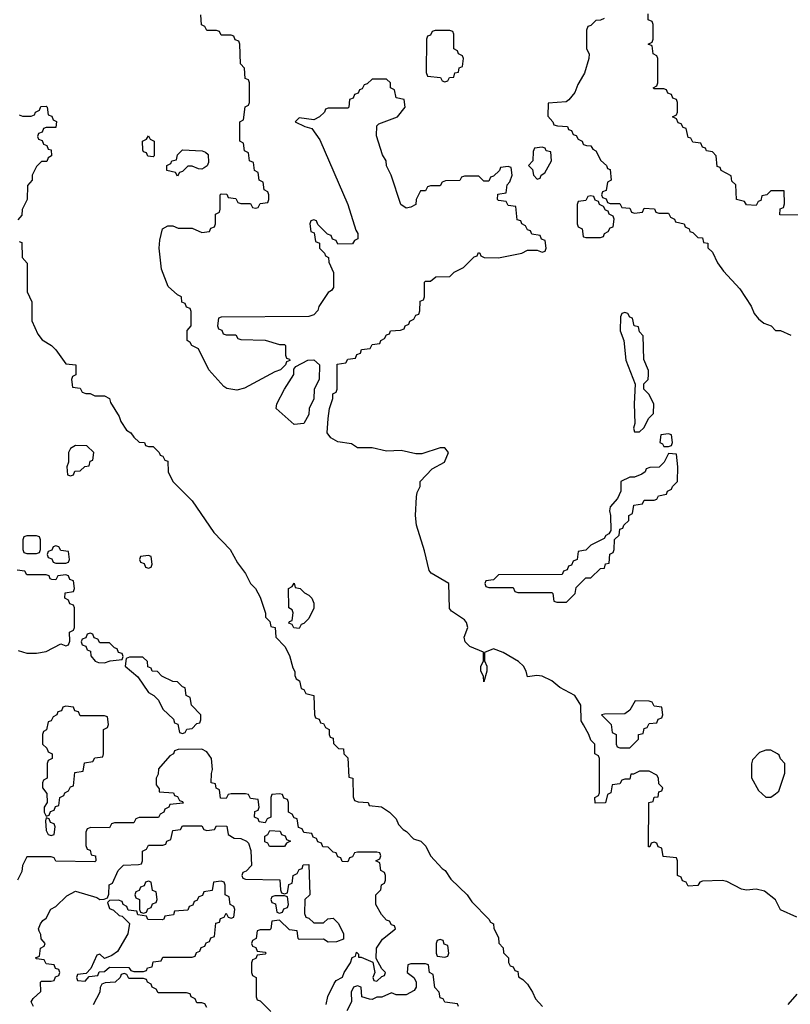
# Model space of a CAD drawing. Header units: inches. Extents: x 2112843 to 2323771, y 35243 to 209174.
# Tile 44 of 83: x 2307681 to 2310851, y 42819 to 46870. Entities that reach past the tile are written whole.
import ezdxf

# ---------------------------------------------------------------- set-up
doc = ezdxf.new("R2010")
doc.units = ezdxf.units.IN
doc.header["$MEASUREMENT"] = 0
doc.layers.add('C3004', color=7, linetype='Continuous')
doc.layers.add('C3014', color=7, linetype='Continuous')

msp = doc.modelspace()

# ---------------------------------------------------------------- linework, layer by layer
at = {"layer": 'C3004', "color": 6}
for points in [[(2310000, 43968.5), (2309990, 43986), (2309989.5, 44050), (2309963.7, 44090), (2309902.3, 44122.3), (2309869, 44150), (2309830, 44169.3), (2309807.3, 44172.7), (2309770, 44166), (2309764, 44190), (2309752.7, 44210), (2309732.7, 44230), (2309670, 44266.3), (2309630, 44281.2), (2309592.7, 44267.3), (2309592.7, 44232.7), (2309602, 44210), (2309602, 44190), (2309590, 44146), (2309588.7, 44168.7), (2309578, 44190), (2309578, 44210), (2309588.8, 44231.2), (2309588.4, 44268.4), (2309532, 44292), (2309513.2, 44310), (2309509.2, 44330), (2309523.7, 44370), (2309518, 44390), (2309510, 44401.2), (2309456.4, 44436.4), (2309448.4, 44448.4), (2309446, 44550), (2309372.7, 44592.7), (2309364.5, 44604.5), (2309345.6, 44685.6), (2309312.8, 44790), (2309309.3, 44830.7), (2309313.2, 44906.8), (2309315.3, 44924.7), (2309328, 44950), (2309328, 44970), (2309377.2, 45022.8), (2309428.7, 45050), (2309444, 45090), (2309430, 45108.7), (2309410, 45109.2), (2309335.3, 45084.7), (2309310, 45084), (2309250, 45097.6), (2309190, 45095.1), (2309130, 45109.2), (2309070, 45109.3), (2309045.2, 45125.2), (2308990, 45132.7), (2308961.2, 45150), (2308946, 45170), (2308949, 45230), (2308955.3, 45270), (2308968.4, 45311.6), (2308968.8, 45331.2), (2308982, 45338), (2308986, 45350), (2308987.3, 45452.7), (2309022, 45458), (2309030, 45474), (2309062, 45478), (2309067.3, 45492.7), (2309082, 45498), (2309087.3, 45512.7), (2309122, 45518), (2309130, 45534), (2309162, 45538), (2309166, 45550), (2309182, 45558), (2309190, 45574), (2309202, 45578), (2309206, 45590), (2309247.3, 45592.7), (2309262, 45598), (2309266, 45610), (2309282, 45618), (2309286, 45630), (2309302, 45638), (2309310, 45654), (2309322, 45658), (2309327.3, 45672.7), (2309328.4, 45711.6), (2309342, 45718), (2309346, 45730), (2309346, 45790), (2309350, 45794), (2309370, 45794), (2309392.7, 45812.7), (2309450, 45814), (2309468.4, 45831.6), (2309506, 45850), (2309550, 45894), (2309562, 45898), (2309568, 45912), (2309574, 45910), (2309578, 45898), (2309592, 45892), (2309650, 45891), (2309746, 45910), (2309770, 45922), (2309810, 45922), (2309830, 45914), (2309842, 45918), (2309846, 45930), (2309842, 45962), (2309827.3, 45967.3), (2309822, 45982), (2309787.3, 45987.3), (2309782, 46002), (2309770, 46006), (2309762, 46022), (2309746, 46030), (2309742, 46042), (2309727.3, 46047.3), (2309722, 46102), (2309690, 46106), (2309682, 46122), (2309650, 46126), (2309646, 46130), (2309647.3, 46152.7), (2309682, 46158), (2309686, 46190), (2309696.4, 46203.6), (2309706, 46230), (2309702, 46262), (2309690, 46266), (2309658, 46262), (2309654, 46250), (2309630, 46226), (2309618, 46222), (2309610, 46206), (2309590, 46206), (2309570, 46226), (2309510, 46226), (2309498, 46222), (2309491.6, 46208.4), (2309432.7, 46207.3), (2309418, 46202), (2309410, 46186), (2309370, 46186), (2309358, 46182), (2309350, 46166), (2309330, 46166), (2309312, 46130), (2309310.7, 46109.3), (2309290, 46099), (2309270, 46095.3), (2309248, 46110), (2309208.7, 46230), (2309189, 46269), (2309188, 46290), (2309173.6, 46313.6), (2309148.4, 46391.6), (2309150, 46434), (2309158, 46442), (2309235.3, 46470), (2309266, 46510), (2309262, 46542), (2309228.8, 46548.8), (2309222, 46582), (2309206, 46590), (2309206, 46610), (2309190, 46626), (2309130, 46626), (2309110, 46606), (2309098, 46602), (2309090, 46586), (2309078, 46582), (2309072.7, 46567.3), (2309058, 46562), (2309052.7, 46547.3), (2309038, 46542), (2309034, 46510), (2309030, 46506), (2308950, 46506), (2308938, 46502), (2308934, 46490), (2308914, 46470), (2308890, 46458), (2308830, 46466), (2308814, 46450), (2308854, 46430), (2308882, 46422), (2308915.8, 46375.8), (2309031, 46110), (2309063.6, 46003.6), (2309071.3, 45990), (2309071.2, 45968.8), (2309058, 45962), (2309050, 45948), (2308990, 45946), (2308982, 45962), (2308967.3, 45967.3), (2308962, 45982), (2308947.3, 45987.3), (2308907.3, 46027.3), (2308902, 46042), (2308890, 46046), (2308878, 46042), (2308874, 46030), (2308878, 45998), (2308892.7, 45992.7), (2308898, 45958), (2308914, 45950), (2308914, 45930), (2308934, 45910), (2308938, 45898), (2308951.6, 45891.6), (2308952.7, 45872.7), (2308972, 45830), (2308971.6, 45768.4), (2308963.6, 45756.4), (2308950, 45748), (2308911, 45690), (2308906.8, 45673.2), (2308890, 45655.3), (2308870, 45648.7), (2308510, 45646), (2308498, 45642), (2308494, 45610), (2308498, 45598), (2308512.7, 45592.7), (2308518, 45578), (2308530, 45574), (2308570, 45574), (2308578, 45558), (2308590, 45554), (2308690, 45552), (2308750, 45534), (2308770, 45534), (2308774, 45530), (2308774, 45490), (2308778, 45478), (2308790, 45474), (2308792, 45468), (2308778, 45462), (2308774, 45450), (2308754, 45430), (2308730, 45422), (2308605.2, 45354.8), (2308573.4, 45346.6), (2308533.1, 45353.1), (2308520.4, 45360.4), (2308458.7, 45430), (2308416.6, 45516.6), (2308389.2, 45530), (2308382, 45542), (2308369.2, 45550), (2308369, 45591), (2308386, 45610), (2308386, 45670), (2308382, 45682), (2308367.3, 45687.3), (2308362, 45702), (2308347.3, 45707.3), (2308346, 45730), (2308330, 45738), (2308292, 45772), (2308264, 45844), (2308254, 45930), (2308256.5, 45963.5), (2308268.7, 46010), (2308290, 46022), (2308310, 46022), (2308332.7, 46012.7), (2308390, 46012), (2308430, 45994), (2308462, 45998), (2308467.3, 46012.7), (2308482, 46018), (2308486, 46030), (2308486, 46070), (2308502, 46078), (2308506, 46090), (2308506, 46150), (2308510, 46154), (2308532.7, 46152.7), (2308538, 46138), (2308570, 46134), (2308578, 46118), (2308590, 46114), (2308630, 46114), (2308638, 46098), (2308650, 46094), (2308662, 46098), (2308670, 46114), (2308702, 46118), (2308706, 46130), (2308706, 46150), (2308702, 46162), (2308686, 46170), (2308682, 46202), (2308666, 46210), (2308662, 46242), (2308646, 46250), (2308642, 46282), (2308626, 46290), (2308622, 46322), (2308606, 46330), (2308602, 46362), (2308586, 46370), (2308586, 46450), (2308602, 46458), (2308608.4, 46511.6), (2308622, 46518), (2308626, 46530), (2308626, 46610), (2308622, 46622), (2308608.4, 46628.4), (2308606, 46670), (2308588.4, 46688.4), (2308586, 46770), (2308582, 46782), (2308567.3, 46787.3), (2308562, 46802), (2308550, 46806), (2308510, 46806), (2308502, 46822), (2308490, 46826), (2308450, 46826), (2308442, 46842), (2308428.4, 46848.4), (2308426, 46890)], [(2310000, 46643.5), (2309976.7, 46603.3), (2309963.8, 46570), (2309939.9, 46540.1), (2309928.3, 46531.7), (2309854, 46526), (2309852.7, 46472.7), (2309874, 46450), (2309878, 46438), (2309892.7, 46432.7), (2309934, 46430), (2309938, 46418), (2309950, 46414), (2309958, 46398), (2309970, 46394), (2309978, 46378), (2309994, 46370), (2309998, 46358), (2310000, 46357.2)], [(2307678, 46478), (2307692.7, 46472.7), (2307727.3, 46472.7), (2307742, 46478), (2307746, 46490), (2307762, 46498), (2307767.3, 46512.7), (2307790, 46514), (2307794, 46510), (2307798, 46478), (2307812.7, 46472.7), (2307818, 46458), (2307831.6, 46451.6), (2307830, 46426), (2307790, 46426), (2307778, 46422), (2307772.7, 46407.3), (2307758, 46402), (2307754, 46390), (2307758, 46378), (2307772.7, 46372.7), (2307778, 46358), (2307792.7, 46352.7), (2307798, 46338), (2307810, 46334), (2307812, 46310), (2307798, 46302), (2307792.7, 46287.3), (2307770, 46286), (2307750, 46266), (2307732, 46230), (2307732, 46210), (2307712.7, 46187.3), (2307711.3, 46130), (2307691.3, 46088.7), (2307690, 46066), (2307672.7, 46047.3)], [(2310000, 46124.7), (2309978, 46122), (2309974, 46110), (2309974, 46030), (2309978, 46018), (2309994, 46010), (2309998, 45978), (2310000, 45977.3)], [(2307678, 45958), (2307690, 45954), (2307691.3, 45891.3), (2307711, 45869), (2307711.3, 45750), (2307730.5, 45710), (2307730.7, 45630.7), (2307755.9, 45575.9), (2307773, 45553), (2307811.3, 45530), (2307830, 45511.3), (2307870, 45454), (2307912, 45450), (2307911.3, 45408.7), (2307898, 45402), (2307894, 45390), (2307898, 45358), (2307930, 45354), (2307938, 45338), (2307952.7, 45332.7), (2307970, 45332), (2307990, 45322), (2308030, 45322), (2308050, 45311), (2308054.8, 45294.8), (2308090, 45238), (2308097, 45217), (2308120.7, 45180.7), (2308138, 45170), (2308150, 45152), (2308172, 45132), (2308194, 45130), (2308198, 45118), (2308210, 45114), (2308230, 45114), (2308254, 45090), (2308258, 45078), (2308270, 45074), (2308278, 45058), (2308290, 45054), (2308291.3, 45010), (2308311, 44970), (2308390.5, 44890), (2308479.8, 44759.8), (2308546, 44690), (2308576, 44636), (2308610, 44592), (2308630.8, 44550.8), (2308651.3, 44530), (2308670, 44494), (2308692, 44428), (2308692, 44412), (2308710, 44394), (2308714, 44374), (2308732, 44370), (2308734, 44330), (2308770.9, 44290.9), (2308790, 44254), (2308803.6, 44203.6), (2308812, 44188), (2308812, 44172), (2308818, 44158), (2308832, 44150), (2308838, 44118), (2308850, 44114), (2308858, 44098), (2308891.3, 44090), (2308894, 44010), (2308898, 43998), (2308912.7, 43992.7), (2308918, 43978), (2308930, 43974), (2308938, 43958), (2308954, 43950), (2308954, 43930), (2308958, 43918), (2308970, 43914), (2308972, 43892), (2308992, 43872), (2309012, 43870), (2309014, 43850), (2309030, 43834), (2309034, 43754), (2309050.8, 43750), (2309052.7, 43672.7), (2309058, 43658), (2309072.7, 43652.7), (2309114, 43650), (2309118, 43638), (2309168.4, 43631.6), (2309202, 43610), (2309230, 43582), (2309239.6, 43559.6), (2309258, 43538), (2309272, 43530), (2309300.7, 43500.7), (2309331, 43490), (2309351, 43470), (2309370.9, 43430.9), (2309418, 43378), (2309430.4, 43370.4), (2309453.7, 43333.7), (2309521, 43270), (2309540.5, 43240.5), (2309611, 43170), (2309616.9, 43156.9), (2309630, 43151), (2309631.2, 43131.2), (2309650, 43094), (2309651.3, 43071.3), (2309670, 43052), (2309671.2, 43031.2), (2309691.3, 43010), (2309692, 42992), (2309698, 42978), (2309710, 42974), (2309718, 42958), (2309730, 42954), (2309732, 42932), (2309750, 42922), (2309770, 42902), (2309790.8, 42870), (2309802, 42842), (2309831, 42810)], [(2310000, 44686.1), (2309978, 44682), (2309974, 44650), (2309958, 44642), (2309950, 44626), (2309938, 44622), (2309932.7, 44607.3), (2309918, 44602), (2309912.7, 44587.3), (2309650, 44586), (2309630, 44566), (2309598, 44562), (2309594, 44550), (2309598, 44538), (2309610, 44534), (2309710, 44534), (2309718, 44518), (2309730, 44514), (2309870, 44514), (2309874, 44510), (2309878, 44478), (2309890, 44474), (2309930, 44474), (2309966, 44510), (2309970, 44534), (2310000, 44564)], [(2307674.4, 44274.4), (2307710, 44264), (2307750, 44264), (2307789.4, 44270.6), (2307850, 44302), (2307870, 44294), (2307882, 44298), (2307887.3, 44312.7), (2307886, 44350), (2307902, 44358), (2307906, 44370), (2307906, 44450), (2307902, 44462), (2307887.3, 44467.3), (2307882, 44482), (2307866, 44490), (2307867.3, 44512.7), (2307902, 44518), (2307906, 44530), (2307902, 44562), (2307887.3, 44567.3), (2307882, 44582), (2307870, 44586), (2307838, 44582), (2307830, 44566), (2307812.7, 44567.3), (2307806, 44570), (2307802, 44582), (2307790, 44586), (2307710, 44586), (2307702, 44602), (2307670, 44606)], [(2308942, 42818), (2308948.4, 42851.6), (2308974.6, 42905.4), (2308983.1, 42916.9), (2309008.4, 42931.6), (2309015.3, 42950), (2309042, 42990), (2309048.4, 43011.6), (2309062, 43018), (2309066, 43034), (2309074, 43026), (2309074, 43014), (2309086, 43014), (2309132.7, 42992.7), (2309141, 42950), (2309134, 42930), (2309138, 42918), (2309150, 42914), (2309170, 42934), (2309182, 42938), (2309186, 42950), (2309170, 42966), (2309147.3, 43007.3), (2309148.7, 43050), (2309173.2, 43086.8), (2309226, 43130), (2309222, 43142), (2309210, 43146), (2309202, 43162), (2309190, 43166), (2309168.8, 43188.8), (2309146, 43230), (2309146, 43270), (2309166, 43290), (2309168.4, 43311.6), (2309182, 43318), (2309186, 43330), (2309186, 43350), (2309182, 43362), (2309166, 43370), (2309162, 43402), (2309146, 43410), (2309162, 43418), (2309166, 43430), (2309162, 43442), (2309150, 43446), (2309070, 43446), (2309058, 43442), (2309050, 43426), (2309038, 43422), (2309030, 43406), (2309007.3, 43407.3), (2309002, 43422), (2308990, 43426), (2308982, 43442), (2308970, 43446), (2308950, 43466), (2308927.3, 43467.3), (2308922, 43482), (2308907.3, 43487.3), (2308902, 43502), (2308887.3, 43507.3), (2308882, 43522), (2308850, 43526), (2308842, 43542), (2308827.3, 43547.3), (2308822, 43582), (2308810, 43586), (2308802, 43602), (2308786, 43610), (2308786, 43650), (2308782, 43662), (2308767.3, 43667.3), (2308762, 43682), (2308750, 43686), (2308718, 43682), (2308714, 43670), (2308714, 43590), (2308698, 43582), (2308690, 43566), (2308666, 43570), (2308662, 43582), (2308646, 43590), (2308647.3, 43612.7), (2308662, 43618), (2308666, 43630), (2308662, 43662), (2308630, 43666), (2308622, 43682), (2308610, 43686), (2308550, 43686), (2308538, 43682), (2308530, 43666), (2308507.3, 43667.3), (2308502, 43702), (2308488.4, 43708.4), (2308486, 43726), (2308468, 43730), (2308469, 43769), (2308474, 43786), (2308469, 43830), (2308450, 43858), (2308430, 43868.7), (2308332.7, 43867.3), (2308318, 43862), (2308314, 43850), (2308298, 43842), (2308251.2, 43788.8), (2308250, 43766), (2308242, 43750), (2308242, 43722), (2308254, 43706), (2308254, 43694), (2308314, 43690), (2308318, 43678), (2308330, 43674), (2308338, 43658), (2308350, 43654), (2308352.7, 43647.3), (2308298, 43642), (2308294, 43630), (2308278, 43622), (2308274, 43610), (2308258, 43602), (2308251.6, 43588.4), (2308172.7, 43587.3), (2308158, 43582), (2308150, 43566), (2308070, 43566), (2308058, 43562), (2308050, 43546), (2307972.7, 43547.3), (2307958, 43542), (2307952.7, 43527.3), (2307952.7, 43472.7), (2307958, 43458), (2307970, 43454), (2307974, 43434), (2307992, 43430), (2307994, 43410), (2307990, 43406), (2307830, 43408), (2307822, 43422), (2307810, 43426), (2307710, 43426), (2307692, 43390), (2307690, 43366), (2307672, 43330)], [(2307738, 42810), (2307728, 42830), (2307736.4, 42843.6), (2307767.3, 42872.7), (2307766, 42910), (2307770, 42914), (2307810, 42914), (2307822, 42918), (2307827.3, 42932.7), (2307842, 42938), (2307846, 42950), (2307842, 42962), (2307827.3, 42967.3), (2307822, 42982), (2307790, 42986), (2307782, 43002), (2307750, 43006), (2307746, 43010), (2307762, 43018), (2307766, 43050), (2307782, 43058), (2307786, 43070), (2307768.4, 43088.4), (2307767.3, 43107.3), (2307760.4, 43120.4), (2307758, 43130), (2307766, 43150), (2307775.3, 43164.7), (2307790, 43174), (2307808.8, 43211.2), (2307830, 43222), (2307874, 43266), (2307910, 43284.7), (2307998.5, 43258.5), (2308010, 43251.3), (2308028, 43252), (2308042, 43258), (2308047.3, 43272.7), (2308048.4, 43311.6), (2308062, 43318), (2308086, 43370), (2308108, 43392), (2308170, 43394), (2308182, 43398), (2308186, 43410), (2308186, 43450), (2308202, 43458), (2308210, 43474), (2308270, 43474), (2308282, 43478), (2308286, 43490), (2308302, 43498), (2308310, 43534), (2308342, 43538), (2308350, 43554), (2308430, 43554), (2308438, 43538), (2308450, 43534), (2308482, 43538), (2308490, 43554), (2308532.7, 43552.7), (2308538, 43518), (2308563.6, 43503.6), (2308590, 43502), (2308614, 43490), (2308622, 43482), (2308631.6, 43451.6), (2308634, 43390), (2308612.7, 43367.3), (2308598, 43362), (2308594, 43350), (2308598, 43338), (2308610, 43334), (2308751.3, 43331.3), (2308754, 43290), (2308758, 43278), (2308770, 43274), (2308782, 43278), (2308787.3, 43312.7), (2308802, 43318), (2308806, 43350), (2308822, 43358), (2308830, 43374), (2308842, 43378), (2308847.3, 43392.7), (2308870, 43394), (2308874, 43270), (2308854, 43250), (2308852.7, 43192.7), (2308858, 43178), (2308870, 43174), (2308890, 43154), (2308930, 43154), (2308948.4, 43171.6), (2308970, 43174), (2308991.6, 43151.6), (2309012, 43110), (2309012.7, 43087.3), (2308983.6, 43076.4), (2308950, 43075.3), (2308930, 43088), (2308830, 43086), (2308826, 43090), (2308822, 43122), (2308790, 43126), (2308750, 43166), (2308718, 43162), (2308714, 43130), (2308710, 43126), (2308670, 43126), (2308658, 43122), (2308654, 43090), (2308638, 43082), (2308634, 43070), (2308638, 43058), (2308652.7, 43052.7), (2308658, 43038), (2308690, 43034), (2308694, 43030), (2308690, 43026), (2308658, 43022), (2308652.7, 43007.3), (2308638, 43002), (2308634, 42990), (2308634, 42950), (2308638, 42938), (2308654, 42930), (2308654, 42850), (2308658, 42838), (2308670, 42834), (2308714, 42790)], [(2309486, 42810), (2309482, 42822), (2309430, 42828), (2309422, 42842), (2309410, 42846), (2309406, 42870), (2309388.4, 42888.4), (2309382, 42942), (2309366, 42950), (2309362, 42982), (2309350, 42986), (2309290, 42986), (2309278, 42982), (2309274, 42950), (2309302, 42930), (2309311.6, 42911.6), (2309312, 42890), (2309303.6, 42876.4), (2309270, 42858), (2309230, 42858), (2309210, 42866), (2309170.9, 42849.1), (2309150, 42848.7), (2309130, 42839), (2309120.2, 42840.2), (2309088, 42850), (2309086, 42890), (2309070, 42895.3), (2309054, 42890), (2309044.7, 42870), (2309046, 42830), (2309026.8, 42793.2)], [(2308450, 42806), (2308442, 42822), (2308430, 42826), (2308410, 42826), (2308402, 42842), (2308386, 42850), (2308382, 42862), (2308367.3, 42867.3), (2308250, 42866), (2308242, 42882), (2308226, 42890), (2308222, 42902), (2308206, 42910), (2308202, 42922), (2308190, 42926), (2308130, 42926), (2308122, 42942), (2308110, 42946), (2308098, 42942), (2308094, 42930), (2308074, 42910), (2308032.7, 42907.3), (2308018, 42902), (2308011.6, 42888.4), (2308011, 42870), (2307983, 42817)]]:
    msp.add_lwpolyline(points, dxfattribs=at)
for points in [[(2309450, 46826), (2309390, 46826), (2309378, 46822), (2309370, 46806), (2309358, 46802), (2309354, 46790), (2309352.7, 46652.7), (2309358, 46638), (2309411.6, 46631.6), (2309418, 46618), (2309430, 46614), (2309442, 46618), (2309448.4, 46631.6), (2309466, 46634), (2309470, 46652), (2309486, 46654), (2309488.4, 46671.6), (2309502, 46678), (2309506, 46710), (2309502, 46722), (2309486, 46730), (2309482, 46742), (2309466, 46750), (2309466, 46810), (2309462, 46822)], [(2308230, 46306), (2308208.4, 46308.4), (2308202, 46322), (2308190, 46326), (2308187.3, 46332.7), (2308186, 46370), (2308202, 46378), (2308210, 46392), (2308218, 46378), (2308234, 46370), (2308234, 46310)], [(2309830, 46346), (2309798, 46342), (2309792.7, 46327.3), (2309791.2, 46288.8), (2309774, 46270), (2309790, 46254), (2309794, 46230), (2309810, 46214), (2309822, 46218), (2309826, 46230), (2309840.4, 46239.6), (2309868, 46290), (2309866, 46326), (2309846, 46330), (2309842, 46342)], [(2308430, 46255.3), (2308416.4, 46256.4), (2308390, 46268), (2308372.7, 46267.3), (2308350, 46246), (2308338, 46242), (2308330, 46226), (2308322, 46242), (2308286, 46250), (2308286, 46270), (2308302, 46278), (2308306, 46290), (2308326, 46294), (2308330, 46314), (2308350, 46334), (2308430.9, 46330.9), (2308445.4, 46325.4), (2308455.3, 46315.3), (2308456.9, 46283.1), (2308451.2, 46268.8), (2308439.8, 46260.2)], [(2308810, 45205.2), (2308735.3, 45270), (2308739, 45290), (2308769.5, 45350.5), (2308808, 45410), (2308808, 45432), (2308816.4, 45443.6), (2308866, 45470), (2308891.2, 45471.2), (2308914, 45450), (2308912, 45390), (2308892, 45350), (2308891.3, 45310), (2308872, 45270), (2308870, 45246), (2308850, 45208.7)], [(2307910, 45118), (2307890, 45106), (2307882, 45090), (2307882, 45050), (2307874, 45030), (2307878, 44998), (2307890, 44994), (2307902, 44998), (2307907.3, 45012.7), (2307930, 45014), (2307948.4, 45031.6), (2307966, 45034), (2307970, 45054), (2307982, 45058), (2307986, 45090), (2307956.4, 45116.4)], [(2307750, 44746), (2307710, 44746), (2307698, 44742), (2307694, 44730), (2307694, 44690), (2307698, 44678), (2307710, 44674), (2307750, 44674), (2307762, 44678), (2307766, 44690), (2307766, 44730), (2307762, 44742)], [(2307830, 44706), (2307818, 44702), (2307812.7, 44687.3), (2307798, 44682), (2307794, 44670), (2307798, 44658), (2307812.7, 44652.7), (2307818, 44638), (2307830, 44634), (2307870, 44634), (2307882, 44638), (2307886, 44650), (2307882, 44682), (2307850, 44686), (2307842, 44702)], [(2308210, 44666), (2308178, 44662), (2308174, 44650), (2308178, 44638), (2308192.7, 44632.7), (2308198, 44618), (2308210, 44614), (2308222, 44618), (2308226, 44630), (2308222, 44662)], [(2308830, 44366), (2308808.4, 44368.4), (2308802, 44382), (2308788, 44388), (2308790, 44394), (2308802, 44398), (2308806, 44430), (2308802, 44442), (2308788, 44450), (2308786, 44530), (2308802, 44538), (2308810, 44552), (2308814, 44534), (2308834, 44530), (2308851.6, 44511.6), (2308870, 44502), (2308882, 44490), (2308891, 44470), (2308890.5, 44449.5), (2308870, 44406), (2308850, 44386), (2308838, 44382)], [(2307970, 44346), (2307958, 44342), (2307952.7, 44327.3), (2307938, 44322), (2307934, 44310), (2307938, 44298), (2307952.7, 44292.7), (2307958, 44278), (2307972, 44272), (2307972.7, 44252.7), (2307991.6, 44231.6), (2308005.4, 44225.4), (2308030, 44224.7), (2308052.7, 44232.7), (2308102, 44238), (2308106, 44250), (2308102, 44262), (2308087.3, 44267.3), (2308082, 44282), (2308070, 44286), (2308050, 44306), (2308010, 44306), (2308002, 44322), (2307987.3, 44327.3), (2307982, 44342)], [(2308187.3, 44247.3), (2308132.7, 44247.3), (2308118, 44242), (2308114, 44210), (2308166.4, 44166.4), (2308210, 44102), (2308232, 44090), (2308251.2, 44071.2), (2308270, 44034), (2308312.7, 43992.7), (2308318, 43978), (2308331.6, 43971.6), (2308338, 43938), (2308350, 43934), (2308362, 43938), (2308368.4, 43951.6), (2308390, 43954), (2308410, 43974), (2308422, 43978), (2308426, 43990), (2308426, 44010), (2308388, 44050), (2308382, 44082), (2308366, 44090), (2308362, 44122), (2308350, 44126), (2308330, 44146), (2308310, 44148), (2308266, 44170), (2308248, 44188), (2308226, 44190), (2308222, 44202), (2308208.4, 44208.4), (2308206, 44230)], [(2307870, 44046), (2307858, 44042), (2307852.7, 44027.3), (2307838, 44022), (2307834, 44010), (2307818, 44002), (2307810, 43986), (2307798, 43982), (2307791.6, 43948.4), (2307778, 43942), (2307774, 43930), (2307774, 43890), (2307792.7, 43872.7), (2307798, 43858), (2307814, 43850), (2307814, 43830), (2307798, 43822), (2307794, 43810), (2307794, 43750), (2307778, 43742), (2307774, 43730), (2307774, 43710), (2307792.7, 43687.3), (2307794, 43650), (2307782, 43630), (2307782, 43610), (2307790, 43594), (2307802, 43598), (2307807.3, 43612.7), (2307822, 43618), (2307827.3, 43632.7), (2307842, 43638), (2307846, 43670), (2307862, 43678), (2307866, 43690), (2307882, 43698), (2307890, 43714), (2307902, 43718), (2307907.3, 43772.7), (2307942, 43778), (2307947.3, 43812.7), (2307982, 43818), (2307990, 43834), (2308022, 43838), (2308026, 43850), (2308026, 43950), (2308042, 43958), (2308046, 43970), (2308042, 44002), (2308030, 44006), (2307930, 44006), (2307922, 44022), (2307907.3, 44027.3), (2307902, 44042)], [(2307790, 43586), (2307786.4, 43573.6), (2307790, 43534), (2307798, 43518), (2307810, 43514), (2307822, 43518), (2307826, 43550), (2307822, 43562), (2307807.3, 43567.3), (2307802, 43582)], [(2308770, 43468), (2308708.4, 43468.4), (2308702, 43482), (2308688.4, 43488.4), (2308688.4, 43511.6), (2308702, 43518), (2308710, 43534), (2308751.6, 43531.6), (2308758, 43518), (2308772.7, 43512.7), (2308778, 43498), (2308794, 43490), (2308778, 43482)], [(2308510, 43326), (2308478, 43322), (2308472.7, 43287.3), (2308438, 43282), (2308432.7, 43267.3), (2308418, 43262), (2308410, 43246), (2308398, 43242), (2308392.7, 43227.3), (2308378, 43222), (2308372.7, 43207.3), (2308318, 43202), (2308312.7, 43187.3), (2308278, 43182), (2308274, 43170), (2308267.3, 43167.3), (2308208.4, 43168.4), (2308202, 43182), (2308167.3, 43187.3), (2308162, 43202), (2308127.3, 43207.3), (2308122, 43222), (2308106, 43230), (2308102, 43242), (2308087.3, 43247.3), (2308050, 43246), (2308042, 43238), (2308050, 43214), (2308066.8, 43206.8), (2308090, 43184.7), (2308102, 43182), (2308132, 43152), (2308126, 43110), (2308083, 43037), (2308059.8, 43020.2), (2308030, 43008), (2308010, 43026), (2307998, 43022), (2307972.7, 42967.3), (2307954, 42946), (2307918, 42942), (2307914, 42930), (2307918, 42918), (2307950, 42914), (2307966, 42934), (2308002, 42938), (2308007.3, 42952.7), (2308030, 42954), (2308050, 42972), (2308130, 42971.3), (2308138, 42958), (2308150, 42954), (2308190, 42954), (2308202, 42958), (2308206, 42970), (2308226, 42974), (2308230, 42994), (2308262, 42998), (2308270, 43014), (2308390, 43014), (2308402, 43018), (2308407.3, 43032.7), (2308422, 43038), (2308427.3, 43052.7), (2308442, 43058), (2308447.3, 43072.7), (2308462, 43078), (2308467.3, 43092.7), (2308482, 43098), (2308487.3, 43152.7), (2308502, 43158), (2308507.3, 43172.7), (2308522, 43178), (2308530, 43194), (2308538, 43178), (2308550, 43174), (2308562, 43178), (2308566, 43210), (2308562, 43222), (2308546, 43230), (2308542, 43262), (2308526, 43270), (2308526, 43310), (2308522, 43322)], [(2308210, 43326), (2308198, 43322), (2308192.7, 43307.3), (2308178, 43302), (2308172.7, 43287.3), (2308158, 43282), (2308154, 43270), (2308158, 43258), (2308174, 43250), (2308174, 43210), (2308178, 43198), (2308190, 43194), (2308202, 43198), (2308207.3, 43212.7), (2308222, 43218), (2308227.3, 43232.7), (2308242, 43238), (2308246, 43250), (2308242, 43282), (2308227.3, 43287.3), (2308222, 43322)], [(2308770, 43266), (2308730, 43266), (2308718, 43262), (2308714, 43250), (2308718, 43238), (2308732.7, 43232.7), (2308738, 43198), (2308750, 43194), (2308762, 43198), (2308767.3, 43212.7), (2308782, 43218), (2308786, 43230), (2308782, 43262)], [(2309410, 43086), (2309398, 43082), (2309394, 43070), (2309394, 43030), (2309398, 43018), (2309430, 43014), (2309442, 43018), (2309446, 43030), (2309442, 43062), (2309427.3, 43067.3), (2309422, 43082)]]:
    msp.add_lwpolyline(points, close=True, dxfattribs=at)
at = {"layer": 'C3014', "color": 6}
for points in [[(2310084.7, 46875.3), (2310070, 46868), (2310050, 46866), (2310030, 46846), (2310018, 46842), (2310012.7, 46827.3), (2310012, 46750), (2310022.8, 46730), (2310022, 46710), (2310003.8, 46650), (2310000, 46643.5)], [(2310930, 46066), (2310807.3, 46067.3), (2310808.4, 46091.6), (2310822, 46098), (2310827.3, 46112.7), (2310826, 46166), (2310770, 46166), (2310754, 46150), (2310734, 46146), (2310730, 46126), (2310718, 46122), (2310710, 46106), (2310670, 46108), (2310662, 46122), (2310628.7, 46130), (2310626, 46190), (2310610, 46206), (2310608, 46228), (2310566, 46250), (2310562, 46262), (2310550, 46266), (2310546, 46310), (2310530, 46326), (2310506, 46330), (2310502, 46342), (2310490, 46346), (2310482, 46362), (2310450, 46366), (2310442, 46382), (2310430, 46386), (2310422, 46422), (2310410, 46426), (2310402, 46442), (2310390, 46446), (2310382, 46462), (2310366, 46470), (2310382, 46478), (2310386, 46490), (2310386, 46530), (2310382, 46542), (2310367.3, 46547.3), (2310362, 46562), (2310347.3, 46567.3), (2310342, 46582), (2310330, 46586), (2310290, 46586), (2310286, 46590), (2310302, 46598), (2310306, 46610), (2310306, 46710), (2310302, 46722), (2310286, 46730), (2310282, 46762), (2310266, 46770), (2310282, 46778), (2310286, 46790), (2310286, 46850), (2310282, 46862), (2310266, 46870), (2310266, 46894)], [(2310000, 46357.2), (2310012, 46352), (2310030, 46351.3), (2310038, 46338), (2310051.3, 46330), (2310071.3, 46291.3), (2310094, 46270), (2310098, 46258), (2310110, 46254), (2310114, 46210), (2310098, 46202), (2310092.7, 46167.3), (2310078, 46162), (2310074, 46150), (2310078, 46138), (2310092.7, 46132.7), (2310098, 46118), (2310110, 46114), (2310150, 46114), (2310158, 46098), (2310190, 46094), (2310198, 46078), (2310210, 46074), (2310242, 46078), (2310250, 46094), (2310291.6, 46091.6), (2310298, 46078), (2310310, 46074), (2310350, 46074), (2310358, 46058), (2310374, 46050), (2310378, 46038), (2310414, 46030), (2310418, 46018), (2310434, 46010), (2310438, 45998), (2310450, 45994), (2310470, 45974), (2310490, 45972), (2310494, 45954), (2310510.9, 45950.9), (2310512, 45932), (2310530, 45914), (2310551, 45870), (2310575.5, 45835.5), (2310642.5, 45762.5), (2310690, 45692), (2310702, 45662), (2310719.8, 45639.8), (2310742, 45622), (2310772, 45610), (2310790, 45592), (2310810, 45591.3), (2310852.7, 45572.7)], [(2310000, 45977.3), (2310010, 45974), (2310070, 45974), (2310082, 45978), (2310086, 45990), (2310102, 45998), (2310110, 46014), (2310122, 46018), (2310126, 46050), (2310122, 46062), (2310106, 46070), (2310102, 46082), (2310090, 46086), (2310082, 46102), (2310066, 46110), (2310062, 46122), (2310047.3, 46127.3), (2310042, 46142), (2310030, 46146), (2310018, 46142), (2310010, 46126), (2310000, 46124.7)], [(2310000, 44564), (2310010, 44574), (2310030, 44574), (2310070, 44612), (2310086, 44614), (2310090, 44632), (2310106, 44634), (2310108.4, 44671.6), (2310122, 44678), (2310126, 44690), (2310128, 44732), (2310146, 44750), (2310150, 44774), (2310162, 44778), (2310166, 44790), (2310186, 44810), (2310186, 44830), (2310202, 44838), (2310207.3, 44872.7), (2310242, 44878), (2310250, 44894), (2310290, 44894), (2310302, 44898), (2310308.4, 44911.6), (2310342, 44918), (2310346, 44930), (2310362, 44938), (2310366, 44950), (2310386, 44970), (2310388, 45030), (2310382, 45082), (2310350, 45086), (2310332, 45050), (2310310.9, 45029.1), (2310272.7, 45027.3), (2310258, 45022), (2310254, 45010), (2310239.6, 45000.4), (2310210, 44988), (2310190, 44988), (2310154, 44970), (2310154, 44930), (2310139.8, 44900.2), (2310110, 44866), (2310106.8, 44850), (2310111.3, 44830), (2310112, 44768), (2310104.7, 44755.3), (2310092, 44748), (2310084.7, 44735.3), (2310030, 44708), (2310010, 44688), (2310000, 44686.1)], [(2310878, 43178), (2310810, 43208.7), (2310789.2, 43249.2), (2310745.2, 43285.2), (2310710, 43293.2), (2310670, 43289.4), (2310650, 43293.2), (2310590, 43325.2), (2310570, 43329.2), (2310490, 43326), (2310478, 43322), (2310470, 43308), (2310430, 43306), (2310422, 43322), (2310407.3, 43327.3), (2310402, 43342), (2310386, 43350), (2310386, 43410), (2310382, 43422), (2310327.3, 43427.3), (2310322, 43462), (2310307.3, 43467.3), (2310302, 43482), (2310290, 43486), (2310278, 43482), (2310272.7, 43467.3), (2310267.3, 43467.3), (2310268.7, 43650), (2310286, 43654), (2310290, 43671.3), (2310307.3, 43672.7), (2310310, 43694), (2310322, 43698), (2310326, 43710), (2310310, 43726), (2310309.1, 43749.1), (2310302, 43762), (2310270, 43778), (2310230, 43778), (2310206, 43766), (2310194, 43766), (2310190, 43746), (2310170, 43746), (2310158, 43742), (2310150, 43726), (2310118, 43722), (2310112, 43690), (2310098, 43682), (2310090, 43648), (2310047.3, 43647.3), (2310046, 43670), (2310062, 43678), (2310066, 43690), (2310066, 43830), (2310062, 43842), (2310046, 43850), (2310046, 43890), (2310030, 43906), (2310022, 43930), (2310000, 43968.5)], [(2310842, 42818), (2310878.6, 42861.4)]]:
    msp.add_lwpolyline(points, dxfattribs=at)
for points in [[(2310170, 45666), (2310158, 45662), (2310152.7, 45647.3), (2310151, 45590), (2310165.5, 45550), (2310174, 45470), (2310212, 45370), (2310207.7, 45290), (2310211.6, 45208.4), (2310206, 45190), (2310210, 45174), (2310230, 45174), (2310248.4, 45191.6), (2310269.1, 45230.9), (2310288, 45250), (2310288.7, 45290), (2310268.8, 45328.8), (2310248, 45350), (2310248.4, 45371.6), (2310266, 45390), (2310268, 45410), (2310267.3, 45427.3), (2310248.4, 45471.6), (2310246, 45570), (2310230, 45586), (2310226, 45606), (2310208, 45610), (2310202, 45642), (2310190, 45646), (2310182, 45662)], [(2310350, 45166), (2310318, 45162), (2310314, 45130), (2310324.7, 45124.7), (2310330, 45114), (2310350, 45114), (2310362, 45118), (2310366, 45130), (2310362, 45162)], [(2310212.7, 44067.3), (2310190.8, 44029.2), (2310170, 44014), (2310086.4, 44013.6), (2310074, 44010), (2310114, 43970), (2310118, 43938), (2310134, 43930), (2310134, 43890), (2310138, 43878), (2310150, 43874), (2310190, 43874), (2310226, 43910), (2310226, 43930), (2310246, 43934), (2310250, 43954), (2310262, 43958), (2310270, 43974), (2310302, 43978), (2310307.3, 43992.7), (2310322, 43998), (2310326, 44010), (2310322, 44042), (2310290, 44046), (2310282, 44062), (2310270, 44066)], [(2310770, 43865.2), (2310750, 43865.2), (2310724.5, 43855.5), (2310694.8, 43825.2), (2310690.7, 43809.3), (2310691, 43751), (2310719.6, 43699.6), (2310750, 43672), (2310770, 43671.3), (2310790, 43684.7), (2310804, 43696), (2310828.7, 43770), (2310828.7, 43810), (2310810, 43828.7), (2310804.7, 43844.7), (2310798, 43850)]]:
    msp.add_lwpolyline(points, close=True, dxfattribs=at)

doc.saveas('drawing.dxf')
